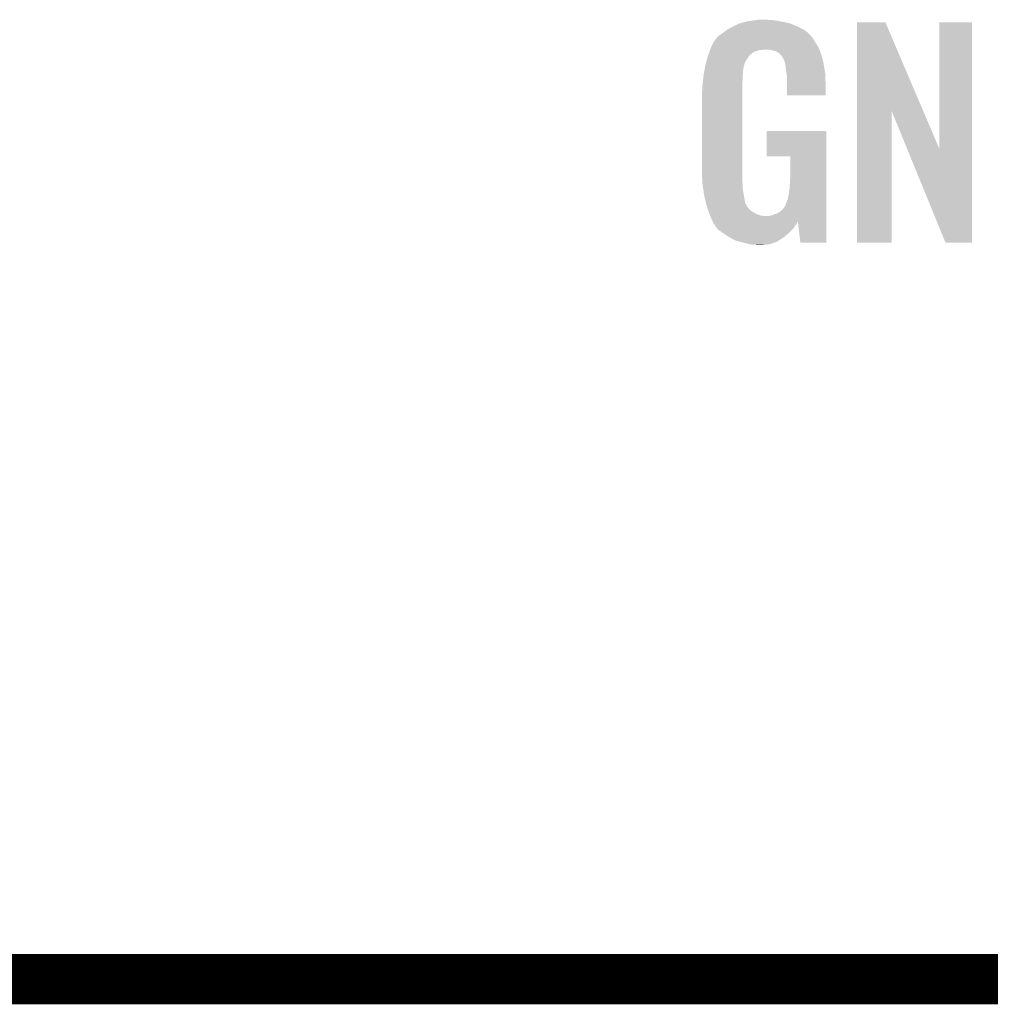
# Model space of a CAD drawing. Extents: x -9 to 122, y -9 to 65.
# Tile 177 of 256: x 73.7 to 79.56, y 5.89 to 11.83. Entities that reach past the tile are written whole.
import ezdxf

# ---------------------------------------------------------------- set-up
doc = ezdxf.new("R2010")
doc.units = 0
doc.layers.add('CLICKER_4_FOR_R7FA4M2A_V100_GTO', color=12, linetype='CONTINUOUS')

msp = doc.modelspace()

# ---------------------------------------------------------------- linework, layer by layer
at = {"layer": 'CLICKER_4_FOR_R7FA4M2A_V100_GTO', "const_width": 0.3048}
msp.add_lwpolyline([(60.00496, 6.03758), (82.86496, 6.03758)], dxfattribs=at)
at = {"layer": 'CLICKER_4_FOR_R7FA4M2A_V100_GTO'}
for points in [[(77.97292, 11.772902), (78.001494, 11.78814), (78.428424, 11.772902), (78.39964, 11.78814)], [(78.001494, 11.78814), (78.01102, 11.79322), (78.39964, 11.78814), (78.387576, 11.79322)], [(78.01102, 11.79322), (78.036422, 11.805922), (78.387576, 11.79322), (78.357406, 11.805922)], [(78.036422, 11.805922), (78.044876, 11.808458), (78.357406, 11.805922), (78.351382, 11.808458)], [(78.044876, 11.808458), (78.06182, 11.81354), (78.351382, 11.808458), (78.328518, 11.81354)], [(78.06182, 11.81354), (78.08214, 11.81862), (78.328518, 11.81354), (78.30566, 11.81862)], [(78.08214, 11.81862), (78.0923, 11.82116), (78.30566, 11.81862), (78.292114, 11.82116)], [(78.0923, 11.82116), (78.12532, 11.82624), (78.292114, 11.82116), (78.26502, 11.82624)], [(78.12532, 11.82624), (78.14183, 11.82878), (78.26502, 11.82624), (78.24724, 11.82878)], [(78.14183, 11.82878), (78.158342, 11.83132), (78.229462, 11.82878), (78.214222, 11.83132)], [(78.755252, 11.280028), (78.75526, 11.816066), (79.154168, 11.280028), (78.925424, 11.816066)], [(78.75526, 11.816066), (78.755262, 11.81608), (78.925424, 11.816066), (78.755262, 11.81608)], [(79.25054, 11.054188), (79.25056, 11.816058), (79.448646, 11.054188), (79.44866, 11.816058)], [(79.25056, 11.816058), (79.250562, 11.81608), (79.44866, 11.816058), (79.250562, 11.81608)], [(77.886562, 11.691622), (77.901796, 11.714478), (78.50378, 11.691622), (78.491082, 11.714478)], [(77.901796, 11.714478), (77.9018, 11.714484), (78.491082, 11.714478), (78.491078, 11.714484)], [(77.9018, 11.714484), (77.901814, 11.717026), (78.491078, 11.714484), (78.489044, 11.717026)], [(77.901814, 11.717026), (77.906882, 11.719564), (78.489044, 11.717026), (78.487014, 11.719564)], [(77.906882, 11.719564), (77.912974, 11.72718), (78.487014, 11.719564), (78.48092, 11.72718)], [(77.912974, 11.72718), (77.917036, 11.732256), (78.48092, 11.72718), (78.478382, 11.732256)], [(77.917036, 11.732256), (77.917042, 11.732262), (78.478382, 11.732256), (78.478378, 11.732262)], [(77.917042, 11.732262), (77.94244, 11.75004), (78.478378, 11.732262), (78.460602, 11.75004)], [(77.94244, 11.75004), (77.942442, 11.750042), (78.460602, 11.75004), (78.4606, 11.750042)], [(77.942442, 11.750042), (77.962758, 11.76528), (78.4606, 11.750042), (78.44282, 11.76528)], [(77.962758, 11.76528), (77.97292, 11.772902), (78.44282, 11.76528), (78.428424, 11.772902)], [(77.868318, 11.65098), (77.872012, 11.661138), (78.527686, 11.65098), (78.5241, 11.661138)], [(77.872012, 11.661138), (77.87386, 11.66622), (78.5241, 11.661138), (78.520714, 11.66622)], [(77.87386, 11.66622), (77.88656, 11.69162), (78.520714, 11.66622), (78.50378, 11.69162)], [(77.88656, 11.69162), (77.886562, 11.691622), (78.50378, 11.69162), (78.50378, 11.691622)], [(77.844534, 11.57732), (77.85354, 11.61034), (78.0796, 11.57732), (78.101612, 11.61034)], [(77.85354, 11.61034), (77.855386, 11.61542), (78.101612, 11.61034), (78.105, 11.61542)], [(77.855386, 11.61542), (77.857234, 11.6205), (78.105, 11.61542), (78.11008, 11.6205)], [(77.857234, 11.6205), (77.860928, 11.63066), (78.11008, 11.6205), (78.12278, 11.63066)], [(77.860928, 11.63066), (77.8637, 11.63828), (78.12278, 11.63066), (78.135478, 11.63828)], [(77.8637, 11.63828), (77.867392, 11.648438), (78.135478, 11.63828), (78.165958, 11.648438)], [(77.867392, 11.648438), (77.867394, 11.64844), (78.165958, 11.648438), (78.178658, 11.64844)], [(77.867394, 11.64844), (77.868318, 11.65098), (78.178658, 11.64844), (78.188818, 11.65098)], [(78.237078, 11.64844), (78.219298, 11.65098), (78.528582, 11.64844), (78.527686, 11.65098)], [(78.25232, 11.643362), (78.237078, 11.64844), (78.530374, 11.643362), (78.528582, 11.64844)], [(78.265018, 11.640822), (78.25232, 11.643362), (78.53127, 11.640822), (78.530374, 11.643362)], [(78.280258, 11.630662), (78.265018, 11.640822), (78.534856, 11.630662), (78.53127, 11.640822)], [(78.285336, 11.628122), (78.280258, 11.630662), (78.535752, 11.628122), (78.534856, 11.630662)], [(78.29423, 11.61796), (78.285336, 11.628122), (78.539338, 11.61796), (78.535752, 11.628122)], [(78.30312, 11.6078), (78.29423, 11.61796), (78.542014, 11.6078), (78.539338, 11.61796)], [(78.318358, 11.577324), (78.30312, 11.6078), (78.550034, 11.577324), (78.542014, 11.6078)], [(77.83368, 11.529058), (77.835528, 11.539218), (78.0669, 11.529058), (78.06944, 11.539218)], [(77.835528, 11.539218), (77.836912, 11.546836), (78.06944, 11.539218), (78.06944, 11.546836)], [(77.836912, 11.546836), (77.8383, 11.55446), (78.06944, 11.546836), (78.07198, 11.55446)], [(77.8383, 11.55446), (77.844534, 11.57732), (78.07198, 11.55446), (78.0796, 11.57732)], [(78.31836, 11.569704), (78.318358, 11.577324), (78.55204, 11.569704), (78.550034, 11.577324)], [(78.318362, 11.569702), (78.31836, 11.569704), (78.55204, 11.569702), (78.55204, 11.569704)], [(78.320898, 11.564624), (78.318362, 11.569702), (78.552888, 11.564624), (78.55204, 11.569702)], [(78.3209, 11.562082), (78.320898, 11.564624), (78.55331, 11.562082), (78.552888, 11.564624)], [(78.32344, 11.54684), (78.3209, 11.562082), (78.555852, 11.54684), (78.55331, 11.562082)], [(78.32598, 11.52652), (78.32344, 11.54684), (78.559238, 11.52652), (78.555852, 11.54684)], [(77.825854, 11.47572), (77.827884, 11.496038), (78.06436, 11.47572), (78.06436, 11.496038)], [(77.827884, 11.496038), (77.82814, 11.49858), (78.06436, 11.496038), (78.064676, 11.49858)], [(77.82814, 11.49858), (77.831372, 11.51636), (78.064676, 11.49858), (78.0669, 11.51636)], [(77.831372, 11.51636), (77.83368, 11.529058), (78.0669, 11.51636), (78.0669, 11.529058)], [(78.328352, 11.508738), (78.32598, 11.52652), (78.5622, 11.508738), (78.559238, 11.52652)], [(78.33106, 11.48842), (78.328352, 11.508738), (78.562982, 11.48842), (78.5622, 11.508738)], [(78.33106, 11.4427), (78.33106, 11.48842), (78.56474, 11.4427), (78.562982, 11.48842)], [(77.82052, 11.42746), (77.82306, 11.44778), (78.06182, 11.42746), (78.06182, 11.44778)], [(77.82052, 11.407142), (77.82052, 11.42746), (78.06182, 11.407142), (78.06182, 11.42746)], [(77.82306, 11.44778), (77.823566, 11.452858), (78.06182, 11.44778), (78.06182, 11.452858)], [(77.823566, 11.452858), (77.825854, 11.47572), (78.06182, 11.452858), (78.06436, 11.47572)], [(78.33106, 11.374142), (78.33106, 11.4427), (78.564718, 11.374142), (78.56474, 11.4427)], [(77.81798, 11.391902), (77.82052, 11.407142), (78.06182, 11.391902), (78.06182, 11.407142)], [(77.81798, 10.922), (77.81798, 11.391902), (78.06182, 10.922), (78.06182, 11.391902)], [(78.564718, 11.37412), (78.33106, 11.374142), (78.564718, 11.37412), (78.564718, 11.374142)], [(78.75524, 10.485142), (78.755252, 11.280028), (78.963498, 10.485142), (78.96352, 11.280028)], [(79.05589, 11.054188), (78.96352, 11.280028), (79.25054, 11.054188), (79.154168, 11.280028)], [(78.20914, 11.005842), (78.20916, 11.158198), (78.569814, 11.005842), (78.56982, 11.158198)], [(78.20916, 11.158198), (78.209162, 11.15822), (78.56982, 11.158198), (78.209162, 11.15822)], [(78.351358, 11.00582), (78.20914, 11.005842), (78.569814, 11.00582), (78.569814, 11.005842)], [(78.35138, 10.881358), (78.351358, 11.00582), (78.56981, 10.881358), (78.569814, 11.00582)], [(79.288636, 10.485134), (79.05589, 11.054188), (79.448638, 10.485134), (79.448646, 11.054188)], [(77.820268, 10.85342), (77.81798, 10.922), (78.06182, 10.85342), (78.06182, 10.922)], [(77.82052, 10.845802), (77.820268, 10.85342), (78.062774, 10.845802), (78.06182, 10.85342)], [(77.822336, 10.833098), (77.82052, 10.845802), (78.06436, 10.833098), (78.062774, 10.845802)], [(77.825964, 10.807698), (77.822336, 10.833098), (78.06436, 10.807698), (78.06436, 10.833098)], [(78.3463, 10.805158), (78.34884, 10.84072), (78.569808, 10.805158), (78.569808, 10.84072)], [(78.34884, 10.84072), (78.35138, 10.881358), (78.569808, 10.84072), (78.56981, 10.881358)], [(77.83068, 10.77468), (77.825964, 10.807698), (78.070364, 10.77468), (78.06436, 10.807698)], [(77.842228, 10.723876), (77.83068, 10.77468), (78.079602, 10.723876), (78.070364, 10.77468)], [(78.33614, 10.746742), (78.34122, 10.77214), (78.569806, 10.746742), (78.569806, 10.77214)], [(78.34122, 10.77214), (78.3463, 10.805158), (78.569806, 10.77214), (78.569808, 10.805158)], [(77.84338, 10.7188), (77.842228, 10.723876), (78.082424, 10.7188), (78.079602, 10.723876)], [(77.848714, 10.70102), (77.84338, 10.7188), (78.092302, 10.70102), (78.082424, 10.7188)], [(78.305662, 10.685782), (78.318362, 10.703562), (78.569804, 10.685782), (78.569804, 10.703562)], [(78.318362, 10.703562), (78.3209, 10.706104), (78.569804, 10.703562), (78.569804, 10.706104)], [(78.3209, 10.706104), (78.32852, 10.728958), (78.569804, 10.706104), (78.569804, 10.728958)], [(78.32852, 10.728958), (78.33614, 10.746742), (78.569804, 10.728958), (78.569806, 10.746742)], [(77.849478, 10.698476), (77.848714, 10.70102), (78.094842, 10.698476), (78.092302, 10.70102)], [(77.851, 10.6934), (77.849478, 10.698476), (78.097382, 10.6934), (78.094842, 10.698476)], [(77.854388, 10.68324), (77.851, 10.6934), (78.107542, 10.68324), (78.097382, 10.6934)], [(77.856928, 10.67562), (77.854388, 10.68324), (78.1177, 10.67562), (78.107542, 10.68324)], [(77.85862, 10.67054), (77.856928, 10.67562), (78.125322, 10.67054), (78.1177, 10.67562)], [(77.860798, 10.66546), (77.85862, 10.67054), (78.132942, 10.66546), (78.125322, 10.67054)], [(77.865152, 10.6553), (77.860798, 10.66546), (78.153262, 10.6553), (78.132942, 10.66546)], [(77.86624, 10.65276), (77.865152, 10.6553), (78.160882, 10.65276), (78.153262, 10.6553)], [(77.868146, 10.64768), (77.86624, 10.65276), (78.176122, 10.64768), (78.160882, 10.65276)], [(77.869098, 10.64514), (77.868146, 10.64768), (78.204058, 10.64514), (78.176122, 10.64768)], [(77.87386, 10.63244), (77.869098, 10.64514), (78.569802, 10.63244), (78.569802, 10.64514)], [(78.21676, 10.64514), (78.234542, 10.647682), (78.569802, 10.64514), (78.569802, 10.647682)], [(78.234542, 10.647682), (78.25232, 10.655302), (78.569802, 10.647682), (78.569802, 10.655302)], [(78.25232, 10.655302), (78.270102, 10.66038), (78.569802, 10.655302), (78.569802, 10.66038)], [(78.270102, 10.66038), (78.28788, 10.67054), (78.569802, 10.66038), (78.569804, 10.67054)], [(78.28788, 10.67054), (78.305662, 10.685782), (78.569804, 10.67054), (78.569804, 10.685782)], [(77.88148, 10.6172), (77.87386, 10.63244), (78.569802, 10.6172), (78.569802, 10.63244)], [(77.882964, 10.61349), (77.88148, 10.6172), (78.569802, 10.61349), (78.569802, 10.6172)], [(77.882966, 10.613488), (77.882964, 10.61349), (78.3971, 10.613488), (78.39712, 10.61349)], [(77.883516, 10.612114), (77.882966, 10.613488), (78.397094, 10.612114), (78.3971, 10.613488)], [(77.88453, 10.609578), (77.883516, 10.612114), (78.394558, 10.609578), (78.397094, 10.612114)], [(77.88656, 10.6045), (77.88453, 10.609578), (78.391656, 10.6045), (78.394558, 10.609578)], [(77.895028, 10.5918), (77.88656, 10.6045), (78.3844, 10.5918), (78.391656, 10.6045)], [(77.89672, 10.58926), (77.895028, 10.5918), (78.382706, 10.58926), (78.3844, 10.5918)], [(77.899254, 10.586726), (77.89672, 10.58926), (78.381016, 10.586726), (78.382706, 10.58926)], [(77.89926, 10.584184), (77.899254, 10.586726), (78.379322, 10.584184), (78.381016, 10.586726)], [(77.910692, 10.568938), (77.89926, 10.584184), (78.369158, 10.568938), (78.379322, 10.584184)], [(78.412338, 10.48514), (78.39712, 10.61349), (78.569798, 10.48514), (78.569802, 10.61349)], [(77.914498, 10.563862), (77.910692, 10.568938), (78.364082, 10.563862), (78.369158, 10.568938)], [(77.93736, 10.54862), (77.914498, 10.563862), (78.34884, 10.54862), (78.364082, 10.563862)], [(77.94475, 10.54354), (77.93736, 10.54862), (78.34376, 10.54354), (78.34884, 10.54862)], [(77.977998, 10.520682), (77.94475, 10.54354), (78.31633, 10.520682), (78.34376, 10.54354)], [(77.9828, 10.51814), (77.977998, 10.520682), (78.31328, 10.51814), (78.31633, 10.520682)], [(78.021178, 10.49782), (77.9828, 10.51814), (78.2828, 10.49782), (78.31328, 10.51814)], [(78.039468, 10.49274), (78.021178, 10.49782), (78.27518, 10.49274), (78.2828, 10.49782)], [(78.0669, 10.48512), (78.039468, 10.49274), (78.255584, 10.48512), (78.27518, 10.49274)], [(78.10754, 10.47496), (78.0669, 10.48512), (78.229458, 10.47496), (78.255584, 10.48512)], [(78.12532, 10.47242), (78.10754, 10.47496), (78.19898, 10.47242), (78.229458, 10.47496)], [(78.153258, 10.46988), (78.140558, 10.47242), (78.171042, 10.46988), (78.19898, 10.47242)], [(78.569798, 10.48512), (78.412338, 10.48514), (78.569798, 10.48512), (78.569798, 10.48514)], [(78.963498, 10.48512), (78.75524, 10.485142), (78.963498, 10.48512), (78.963498, 10.485142)], [(79.448638, 10.48512), (79.288636, 10.485134), (79.448638, 10.48512), (79.448638, 10.485134)]]:
    msp.add_solid(points, dxfattribs=at)

doc.saveas('drawing.dxf')
